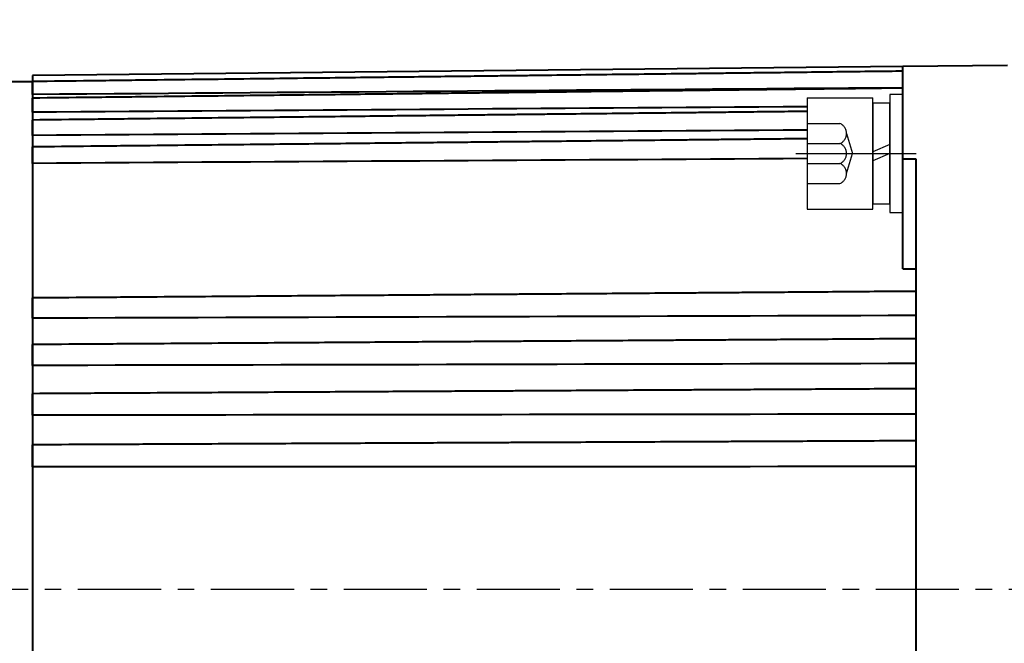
# Model space of a CAD drawing. Header units: inches. Extents: x -753 to 5070, y -3075 to 1581.
# Tile 67 of 178: x 3676 to 3751, y -2791 to -2743. Entities that reach past the tile are written whole.
import ezdxf

# ---------------------------------------------------------------- set-up
doc = ezdxf.new("R2010")
doc.units = ezdxf.units.IN
doc.header["$LTSCALE"] = 10
doc.header["$MEASUREMENT"] = 0
doc.linetypes.add('CENTER', pattern=[10.16, 6.35, -1.27, 1.27, -1.27])
doc.linetypes.add('HIDDEN', pattern=[1.905, 1.27, -0.635])
for name, color, linetype in [('1轮廓实线层', 7, 'Continuous'), ('3中心线层', 1, 'CENTER'), ('4虚线层', 6, 'HIDDEN'), ('7标注层', 4, 'Continuous')]:
    doc.layers.add(name, color=color, linetype=linetype)
doc.layers.add('图层2', color=4, linetype='Continuous', lineweight=40)
doc.styles.add('PC_TEXTSTYLE', font='isocp.shx', dxfattribs={"width": 0.8, "bigfont": 'HZFS.SHX'})
doc.styles.add('TH_GBDIM', font='romans.shx', dxfattribs={"width": 0.8, "bigfont": 'gbcbig.shx'})
doc.dimstyles.new('角度标注', dxfattribs={"dimtxt": 3.5, "dimasz": 3, "dimexe": 2, "dimexo": 0, "dimgap": 1, "dimtad": 1, "dimtih": 1, "dimtoh": 1, "dimdsep": 46, "dimtxsty": 'PC_TEXTSTYLE', "dimsah": 1, "dimcen": 0.09, "dimclrd": 4, "dimclrt": 3, "dimadec": 0, "dimazin": 0, "dimtfac": 0.7, "dimtmove": 0, "dimatfit": 0, "dimfxl": 1, "dimtzin": 0, "dimarcsym": 0})

# ---------------------------------------------------------------- blocks, each defined once
blk = doc.blocks.new('*D391')
at = {"layer": '7标注层', "color": 0, "lineweight": -2, "ltscale": 0.2, "transparency": 16777216}
blk.add_line((3789.282, -2828.853), (3779.54, -2838.595), dxfattribs=at)
at = {"layer": '7标注层', "color": 4, "lineweight": -2, "ltscale": 0.2, "transparency": 16777216}
for start, end in [(182.4152, 199.26852), (205.80891, 222.5848)]:
    blk.add_arc((3831.282, -2786.853), 71.174, start, end, dxfattribs=at)
at = {"layer": '7标注层', "color": 4, "ltscale": 0.2, "transparency": 16777216}
for points in [[(3759.672, -2789.863), (3760.671, -2789.842), (3760.108, -2786.853)], [(3779.239, -2834.669), (3778.518, -2835.361), (3780.955, -2837.181)]]:
    blk.add_solid(points, dxfattribs=at)
at = {"layer": 'Defpoints', "color": 0, "ltscale": 0.2, "transparency": 16777216}
for p in [(3874.77, -2743.365), (3658.252, -2786.853), (3884.036, -2786.853), (3762.533, -2805.274), (3789.282, -2828.853)]:
    blk.add_point(p, dxfattribs=at)
at = {"layer": '7标注层', "color": 3, "ltscale": 0.2, "transparency": 16777216, "insert": (3765.526, -2814.09), "char_height": 5.5, "attachment_point": 5, "style": 'TH_GBDIM'}
blk.add_mtext('45°', dxfattribs=at)
blk = doc.blocks.new('GB93_5_0.65_R')
at = {"layer": '1轮廓实线层'}
for p, q in [((3.85, 1.3), (-3.85, 1.3)), ((-3.85, 1.3), (-3.85, 0)), ((0, 0), (-0.56, 1.3)), ((0.7, 0), (0.14, 1.3)), ((3.85, 0), (3.85, 1.3)), ((-3.85, 0), (3.85, 0))]:
    blk.add_line(p, q, dxfattribs=at)

msp = doc.modelspace()

# ---------------------------------------------------------------- linework, layer by layer
at = {"layer": '1轮廓实线层'}
for p, q in [((3735.983, -2749.333), (3740.983, -2749.333)), ((3735.983, -2749.333), (3735.983, -2757.833)), ((3740.983, -2757.833), (3740.983, -2749.333)), ((3743.283, -2749.083), (3742.283, -2749.083)), ((3742.283, -2749.083), (3742.283, -2750.933)), ((3743.283, -2749.083), (3742.283, -2749.083)), ((3742.283, -2749.083), (3742.283, -2750.933)), ((3743.283, -2750.933), (3743.283, -2749.083)), ((3743.283, -2750.933), (3743.283, -2749.083)), ((3742.283, -2750.933), (3742.283, -2756.233)), ((3742.283, -2750.933), (3742.283, -2756.233)), ((3743.283, -2756.233), (3743.283, -2750.933)), ((3743.283, -2756.233), (3743.283, -2750.933)), ((3742.283, -2756.233), (3742.283, -2758.083)), ((3742.283, -2756.233), (3742.283, -2758.083)), ((3743.283, -2758.083), (3743.283, -2756.233)), ((3743.283, -2758.083), (3743.283, -2756.233)), ((3735.983, -2757.833), (3740.983, -2757.833)), ((3742.283, -2758.083), (3743.283, -2758.083)), ((3742.283, -2758.083), (3743.283, -2758.083))]:
    msp.add_line(p, q, dxfattribs=at)
at = {"layer": '3中心线层', "ltscale": 0.2}
msp.add_line((3735.11, -2753.583), (3744.295, -2753.583), dxfattribs=at)
at = {"layer": '3中心线层', "ltscale": 0.1}
msp.add_line((3619.298, -2786.853), (3884.036, -2786.853), dxfattribs=at)
at = {"layer": '4虚线层'}
for p, q in [((3735.983, -2751.293), (3738.483, -2751.293)), ((3738.983, -2752.057), (3739.433, -2753.583)), ((3735.983, -2752.82), (3738.483, -2752.82)), ((3738.983, -2755.11), (3739.433, -2753.583)), ((3735.983, -2754.347), (3738.483, -2754.347)), ((3735.983, -2755.873), (3738.483, -2755.873))]:
    msp.add_line(p, q, dxfattribs=at)
for centre in [(3738.15, -2752.057), (3738.15, -2753.583), (3738.15, -2755.11)]:
    msp.add_arc(centre, 0.833, 293.54865, 66.45135, dxfattribs=at)
at = {"layer": '图层2', "color": 0}
for p, q in [((3743.282, -2746.936), (3676.783, -2747.627)), ((3751.283, -2746.853), (3743.283, -2746.936)), ((3743.283, -2753.993), (3743.283, -2746.936)), ((3676.783, -2748.103), (3674.833, -2748.103)), ((3676.783, -2747.627), (3676.783, -2826.079)), ((3743.283, -2762.377), (3743.283, -2753.993)), ((3743.283, -2753.993), (3744.283, -2753.997)), ((3744.283, -2753.997), (3744.283, -2786.853)), ((3744.283, -2786.853), (3744.283, -2819.71))]:
    msp.add_line(p, q, dxfattribs=at)
for points, knots in [([(3743.282, -2747.298), (3742.557, -2747.307), (3740.873, -2747.327), (3738.33, -2747.357), (3735.755, -2747.388), (3733.48, -2747.415), (3731.515, -2747.438), (3729.839, -2747.458), (3728.36, -2747.476), (3726.968, -2747.492), (3724.947, -2747.516), (3722.31, -2747.547), (3719.15, -2747.585), (3716.643, -2747.615), (3714.792, -2747.637), (3713.483, -2747.652), (3712.071, -2747.669), (3710.425, -2747.688), (3708.459, -2747.712), (3706.171, -2747.739), (3703.56, -2747.77), (3700.628, -2747.805), (3697.374, -2747.843), (3693.797, -2747.886), (3689.899, -2747.932), (3685.678, -2747.982), (3681.27, -2748.034), (3678.27, -2748.07), (3676.783, -2748.088)], [0, 0, 0, 0, 0.032723, 0.075975, 0.114704, 0.14891, 0.178594, 0.203345, 0.224511, 0.245325, 0.266138, 0.315693, 0.364275, 0.408721, 0.42878, 0.4478, 0.46777, 0.49249, 0.522054, 0.556462, 0.595713, 0.639807, 0.688746, 0.742528, 0.801153, 0.864622, 0.932935, 1, 1, 1, 1]), ([(3676.783, -2749.078), (3676.783, -2749.026), (3676.783, -2748.973), (3676.783, -2748.895), (3676.783, -2748.869), (3676.783, -2748.83), (3676.783, -2748.817), (3676.783, -2748.791), (3676.783, -2748.778), (3676.783, -2748.714), (3676.783, -2748.664), (3676.783, -2748.592), (3676.783, -2748.568), (3676.783, -2748.522), (3676.783, -2748.499), (3676.783, -2748.433), (3676.783, -2748.393), (3676.783, -2748.336), (3676.783, -2748.318), (3676.783, -2748.292), (3676.783, -2748.284), (3676.783, -2748.267), (3676.783, -2748.259), (3676.783, -2748.221), (3676.783, -2748.195), (3676.783, -2748.161), (3676.783, -2748.151), (3676.783, -2748.132), (3676.783, -2748.124), (3676.783, -2748.104), (3676.783, -2748.095), (3676.783, -2748.09), (3676.783, -2748.089), (3676.783, -2748.088), (3676.783, -2748.088), (3676.783, -2748.088)], [0, 0, 0, 0, 0.105711, 0.105711, 0.158567, 0.158567, 0.184995, 0.184995, 0.211423, 0.211423, 0.317134, 0.317134, 0.36999, 0.36999, 0.422845, 0.422845, 0.528557, 0.528557, 0.581413, 0.581413, 0.60784, 0.60784, 0.634268, 0.634268, 0.73998, 0.73998, 0.792835, 0.792835, 0.845691, 0.845691, 0.951402, 0.951402, 0.97783, 0.97783, 1, 1, 1, 1]), ([(3743.282, -2748.59), (3742.557, -2748.598), (3740.873, -2748.617), (3738.33, -2748.647), (3735.755, -2748.676), (3733.48, -2748.703), (3731.515, -2748.725), (3729.839, -2748.745), (3728.36, -2748.762), (3726.968, -2748.778), (3724.947, -2748.801), (3722.31, -2748.831), (3719.15, -2748.868), (3716.643, -2748.897), (3714.792, -2748.918), (3713.483, -2748.933), (3712.071, -2748.949), (3710.425, -2748.968), (3708.459, -2748.991), (3706.171, -2749.018), (3703.56, -2749.048), (3700.628, -2749.081), (3697.374, -2749.119), (3693.797, -2749.16), (3689.899, -2749.205), (3685.678, -2749.254), (3681.27, -2749.305), (3678.27, -2749.339), (3676.783, -2749.356)], [0, 0, 0, 0, 0.032723, 0.075975, 0.114704, 0.14891, 0.178593, 0.203344, 0.224511, 0.245325, 0.266138, 0.315693, 0.364275, 0.40872, 0.428779, 0.4478, 0.467769, 0.49249, 0.522054, 0.556461, 0.595712, 0.639807, 0.688745, 0.742527, 0.801152, 0.864621, 0.932934, 1, 1, 1, 1]), ([(3676.783, -2750.437), (3676.783, -2750.386), (3676.783, -2750.334), (3676.783, -2750.256), (3676.783, -2750.229), (3676.783, -2750.19), (3676.783, -2750.177), (3676.783, -2750.15), (3676.783, -2750.137), (3676.783, -2750.072), (3676.783, -2750.02), (3676.783, -2749.946), (3676.783, -2749.921), (3676.783, -2749.872), (3676.783, -2749.848), (3676.783, -2749.778), (3676.783, -2749.734), (3676.783, -2749.672), (3676.783, -2749.652), (3676.783, -2749.623), (3676.783, -2749.614), (3676.783, -2749.595), (3676.783, -2749.586), (3676.783, -2749.543), (3676.783, -2749.512), (3676.783, -2749.471), (3676.783, -2749.458), (3676.783, -2749.435), (3676.783, -2749.424), (3676.783, -2749.396), (3676.783, -2749.382), (3676.783, -2749.369), (3676.783, -2749.367), (3676.783, -2749.363), (3676.783, -2749.362), (3676.783, -2749.358), (3676.783, -2749.357), (3676.783, -2749.356), (3676.783, -2749.356), (3676.783, -2749.356)], [0, 0, 0, 0, 0.099528, 0.099528, 0.149292, 0.149292, 0.174174, 0.174174, 0.199056, 0.199056, 0.298584, 0.298584, 0.348348, 0.348348, 0.398112, 0.398112, 0.49764, 0.49764, 0.547404, 0.547404, 0.572286, 0.572286, 0.597168, 0.597168, 0.696696, 0.696696, 0.74646, 0.74646, 0.796224, 0.796224, 0.895752, 0.895752, 0.920634, 0.920634, 0.945516, 0.945516, 0.99528, 0.99528, 1, 1, 1, 1]), ([(3735.983, -2750.37), (3735.873, -2750.371), (3735.006, -2750.381), (3733.48, -2750.398), (3731.515, -2750.419), (3729.839, -2750.438), (3728.36, -2750.454), (3726.968, -2750.47), (3724.947, -2750.492), (3722.31, -2750.522), (3719.15, -2750.557), (3716.643, -2750.584), (3714.792, -2750.605), (3713.483, -2750.619), (3712.071, -2750.635), (3710.425, -2750.653), (3708.459, -2750.675), (3706.171, -2750.701), (3703.56, -2750.729), (3700.628, -2750.762), (3697.374, -2750.798), (3693.797, -2750.838), (3689.899, -2750.881), (3685.678, -2750.928), (3681.27, -2750.977), (3678.27, -2751.01), (3676.783, -2751.026)], [0.0551716, 0.0551716, 0.0551716, 0.0551716, 0.0604165, 0.0967203, 0.128224, 0.1544929, 0.1769577, 0.1990473, 0.2211368, 0.2737311, 0.3252922, 0.3724626, 0.3937519, 0.4139384, 0.4351327, 0.461369, 0.4927458, 0.5292632, 0.5709212, 0.6177198, 0.6696591, 0.7267389, 0.7889593, 0.8563203, 0.9288219, 1, 1, 1, 1]), ([(3676.783, -2752.195), (3676.783, -2752.145), (3676.783, -2752.094), (3676.783, -2752.017), (3676.783, -2751.991), (3676.783, -2751.952), (3676.783, -2751.939), (3676.783, -2751.912), (3676.783, -2751.899), (3676.783, -2751.833), (3676.783, -2751.781), (3676.783, -2751.704), (3676.783, -2751.678), (3676.783, -2751.628), (3676.783, -2751.603), (3676.783, -2751.529), (3676.783, -2751.482), (3676.783, -2751.416), (3676.783, -2751.394), (3676.783, -2751.363), (3676.783, -2751.352), (3676.783, -2751.332), (3676.783, -2751.322), (3676.783, -2751.273), (3676.783, -2751.238), (3676.783, -2751.19), (3676.783, -2751.175), (3676.783, -2751.147), (3676.783, -2751.134), (3676.783, -2751.098), (3676.783, -2751.079), (3676.783, -2751.06), (3676.783, -2751.056), (3676.783, -2751.05), (3676.783, -2751.047), (3676.783, -2751.039), (3676.783, -2751.035), (3676.783, -2751.028), (3676.783, -2751.026), (3676.783, -2751.026)], [0, 0, 0, 0, 0.094076, 0.094076, 0.141113, 0.141113, 0.164632, 0.164632, 0.188151, 0.188151, 0.282227, 0.282227, 0.329265, 0.329265, 0.376302, 0.376302, 0.470378, 0.470378, 0.517416, 0.517416, 0.540935, 0.540935, 0.564454, 0.564454, 0.658529, 0.658529, 0.705567, 0.705567, 0.752605, 0.752605, 0.84668, 0.84668, 0.870199, 0.870199, 0.893718, 0.893718, 0.940756, 0.940756, 1, 1, 1, 1]), ([(3735.983, -2752.455), (3735.873, -2752.456), (3735.006, -2752.465), (3733.48, -2752.481), (3731.515, -2752.502), (3729.839, -2752.52), (3728.36, -2752.535), (3726.968, -2752.55), (3724.947, -2752.571), (3722.31, -2752.599), (3719.15, -2752.633), (3716.643, -2752.659), (3714.792, -2752.679), (3713.483, -2752.692), (3712.07, -2752.707), (3710.425, -2752.725), (3708.459, -2752.745), (3706.17, -2752.769), (3703.56, -2752.797), (3700.628, -2752.828), (3697.374, -2752.862), (3693.797, -2752.9), (3689.899, -2752.941), (3685.678, -2752.986), (3681.27, -2753.032), (3678.27, -2753.064), (3676.783, -2753.079)], [0.0482346, 0.0482346, 0.0482346, 0.0482346, 0.0535181, 0.0900886, 0.1218237, 0.1482854, 0.1709153, 0.1931671, 0.2154189, 0.2683994, 0.3203393, 0.3678562, 0.3893018, 0.4096367, 0.4309866, 0.4574156, 0.4890229, 0.5258085, 0.5677725, 0.6149149, 0.6672356, 0.7247347, 0.7874121, 0.8552679, 0.928302, 1, 1, 1, 1]), ([(3676.783, -2754.333), (3676.783, -2754.285), (3676.783, -2754.236), (3676.783, -2754.16), (3676.783, -2754.135), (3676.783, -2754.096), (3676.783, -2754.083), (3676.783, -2754.057), (3676.783, -2754.043), (3676.783, -2753.978), (3676.783, -2753.925), (3676.783, -2753.847), (3676.783, -2753.821), (3676.783, -2753.769), (3676.783, -2753.743), (3676.783, -2753.667), (3676.783, -2753.618), (3676.783, -2753.548), (3676.783, -2753.525), (3676.783, -2753.491), (3676.783, -2753.479), (3676.783, -2753.457), (3676.783, -2753.447), (3676.783, -2753.394), (3676.783, -2753.355), (3676.783, -2753.301), (3676.783, -2753.283), (3676.783, -2753.25), (3676.783, -2753.235), (3676.783, -2753.192), (3676.783, -2753.168), (3676.783, -2753.142), (3676.783, -2753.138), (3676.783, -2753.129), (3676.783, -2753.124), (3676.783, -2753.112), (3676.783, -2753.105), (3676.783, -2753.089), (3676.783, -2753.082), (3676.783, -2753.08), (3676.783, -2753.079), (3676.783, -2753.079)], [0, 0, 0, 0, 0.089228, 0.089228, 0.133842, 0.133842, 0.156149, 0.156149, 0.178456, 0.178456, 0.267684, 0.267684, 0.312298, 0.312298, 0.356912, 0.356912, 0.44614, 0.44614, 0.490754, 0.490754, 0.513061, 0.513061, 0.535368, 0.535368, 0.624595, 0.624595, 0.669209, 0.669209, 0.713823, 0.713823, 0.803051, 0.803051, 0.825358, 0.825358, 0.847665, 0.847665, 0.892279, 0.892279, 0.981507, 0.981507, 1, 1, 1, 1]), ([(3744.283, -2764.107), (3743.224, -2764.115), (3741.206, -2764.13), (3738.33, -2764.152), (3735.755, -2764.171), (3733.48, -2764.188), (3731.515, -2764.203), (3729.839, -2764.216), (3728.36, -2764.227), (3726.968, -2764.237), (3724.947, -2764.252), (3722.31, -2764.272), (3719.15, -2764.296), (3716.643, -2764.314), (3714.791, -2764.328), (3713.483, -2764.338), (3712.07, -2764.349), (3710.424, -2764.361), (3708.458, -2764.376), (3706.17, -2764.393), (3703.56, -2764.412), (3700.628, -2764.434), (3697.373, -2764.459), (3693.797, -2764.486), (3689.898, -2764.515), (3685.678, -2764.546), (3681.27, -2764.579), (3678.269, -2764.602), (3676.783, -2764.613)], [0, 0, 0, 0, 0.047067, 0.089677, 0.127832, 0.161532, 0.190775, 0.215159, 0.236012, 0.256517, 0.277022, 0.325843, 0.373705, 0.417491, 0.437253, 0.455992, 0.475665, 0.500019, 0.529145, 0.563043, 0.601712, 0.645153, 0.693366, 0.746351, 0.804108, 0.866636, 0.933936, 1, 1, 1, 1]), ([(3676.783, -2766.156), (3676.783, -2766.121), (3676.783, -2766.084), (3676.783, -2766.023), (3676.783, -2766.002), (3676.783, -2765.969), (3676.783, -2765.958), (3676.783, -2765.936), (3676.783, -2765.924), (3676.783, -2765.866), (3676.783, -2765.818), (3676.783, -2765.744), (3676.783, -2765.719), (3676.783, -2765.667), (3676.783, -2765.641), (3676.783, -2765.563), (3676.783, -2765.511), (3676.783, -2765.432), (3676.783, -2765.406), (3676.783, -2765.367), (3676.783, -2765.353), (3676.783, -2765.327), (3676.783, -2765.314), (3676.783, -2765.25), (3676.783, -2765.2), (3676.783, -2765.128), (3676.783, -2765.104), (3676.783, -2765.057), (3676.783, -2765.034), (3676.783, -2764.968), (3676.783, -2764.927), (3676.783, -2764.879), (3676.783, -2764.87), (3676.783, -2764.851), (3676.783, -2764.842), (3676.783, -2764.816), (3676.783, -2764.8), (3676.783, -2764.753), (3676.783, -2764.726), (3676.783, -2764.691), (3676.783, -2764.68), (3676.783, -2764.662), (3676.783, -2764.653), (3676.783, -2764.632), (3676.783, -2764.622), (3676.783, -2764.616), (3676.783, -2764.615), (3676.783, -2764.614), (3676.783, -2764.613), (3676.783, -2764.613), (3676.783, -2764.613)], [0, 0, 0, 0, 0.073902, 0.073902, 0.110853, 0.110853, 0.129329, 0.129329, 0.147804, 0.147804, 0.221706, 0.221706, 0.258657, 0.258657, 0.295608, 0.295608, 0.36951, 0.36951, 0.406461, 0.406461, 0.424937, 0.424937, 0.443412, 0.443412, 0.517314, 0.517314, 0.554265, 0.554265, 0.591217, 0.591217, 0.665119, 0.665119, 0.683594, 0.683594, 0.70207, 0.70207, 0.739021, 0.739021, 0.812923, 0.812923, 0.849874, 0.849874, 0.886825, 0.886825, 0.960727, 0.960727, 0.979202, 0.979202, 0.997678, 1, 1, 1, 1]), ([(3744.283, -2767.727), (3743.224, -2767.734), (3741.206, -2767.747), (3738.33, -2767.766), (3735.755, -2767.783), (3733.48, -2767.798), (3731.515, -2767.811), (3729.839, -2767.822), (3728.36, -2767.831), (3726.968, -2767.84), (3724.947, -2767.854), (3722.31, -2767.871), (3719.15, -2767.892), (3716.643, -2767.908), (3714.791, -2767.92), (3713.482, -2767.929), (3712.07, -2767.938), (3710.424, -2767.949), (3708.458, -2767.962), (3706.17, -2767.977), (3703.56, -2767.994), (3700.628, -2768.013), (3697.373, -2768.034), (3693.797, -2768.058), (3689.898, -2768.083), (3685.678, -2768.111), (3681.27, -2768.14), (3678.269, -2768.159), (3676.783, -2768.169)], [0, 0, 0, 0, 0.047067, 0.089677, 0.127833, 0.161532, 0.190775, 0.21516, 0.236013, 0.256518, 0.277023, 0.325844, 0.373706, 0.417492, 0.437254, 0.455992, 0.475666, 0.50002, 0.529146, 0.563044, 0.601713, 0.645154, 0.693367, 0.746352, 0.804109, 0.866637, 0.933938, 1, 1, 1, 1]), ([(3676.783, -2769.767), (3676.783, -2769.737), (3676.783, -2769.704), (3676.783, -2769.648), (3676.783, -2769.629), (3676.783, -2769.599), (3676.783, -2769.589), (3676.783, -2769.568), (3676.783, -2769.557), (3676.783, -2769.503), (3676.783, -2769.457), (3676.783, -2769.386), (3676.783, -2769.362), (3676.783, -2769.312), (3676.783, -2769.286), (3676.783, -2769.21), (3676.783, -2769.158), (3676.783, -2769.08), (3676.783, -2769.053), (3676.783, -2769.014), (3676.783, -2769), (3676.783, -2768.974), (3676.783, -2768.961), (3676.783, -2768.896), (3676.783, -2768.844), (3676.783, -2768.769), (3676.783, -2768.744), (3676.783, -2768.695), (3676.783, -2768.671), (3676.783, -2768.601), (3676.783, -2768.556), (3676.783, -2768.504), (3676.783, -2768.494), (3676.783, -2768.474), (3676.783, -2768.464), (3676.783, -2768.434), (3676.783, -2768.379), (3676.783, -2768.331), (3676.783, -2768.289), (3676.783, -2768.276), (3676.783, -2768.252), (3676.783, -2768.241), (3676.783, -2768.212), (3676.783, -2768.197), (3676.783, -2768.184), (3676.783, -2768.181), (3676.783, -2768.177), (3676.783, -2768.172), (3676.783, -2768.17), (3676.783, -2768.169), (3676.783, -2768.169), (3676.783, -2768.169)], [0, 0, 0, 0, 0.071398, 0.071398, 0.107097, 0.107097, 0.124947, 0.124947, 0.142796, 0.142796, 0.214195, 0.214195, 0.249894, 0.249894, 0.285593, 0.285593, 0.356991, 0.356991, 0.39269, 0.39269, 0.41054, 0.41054, 0.428389, 0.428389, 0.499787, 0.499787, 0.535487, 0.535487, 0.571186, 0.571186, 0.642584, 0.642584, 0.660433, 0.660433, 0.678283, 0.678283, 0.713982, 0.78538, 0.78538, 0.821079, 0.821079, 0.856779, 0.856779, 0.928177, 0.928177, 0.946026, 0.946026, 0.963876, 0.999575, 0.999575, 1, 1, 1, 1]), ([(3744.283, -2771.545), (3743.224, -2771.551), (3741.206, -2771.562), (3738.33, -2771.578), (3735.755, -2771.592), (3733.48, -2771.605), (3731.515, -2771.616), (3729.839, -2771.625), (3728.36, -2771.633), (3726.968, -2771.641), (3724.947, -2771.652), (3722.31, -2771.667), (3719.15, -2771.684), (3716.643, -2771.698), (3714.791, -2771.709), (3713.482, -2771.716), (3712.07, -2771.724), (3710.424, -2771.733), (3708.458, -2771.744), (3706.17, -2771.756), (3703.56, -2771.771), (3700.628, -2771.787), (3697.373, -2771.805), (3693.797, -2771.825), (3689.898, -2771.847), (3685.678, -2771.87), (3681.27, -2771.895), (3678.269, -2771.911), (3676.783, -2771.92)], [0, 0, 0, 0, 0.047067, 0.089678, 0.127833, 0.161532, 0.190776, 0.21516, 0.236013, 0.256518, 0.277023, 0.325844, 0.373706, 0.417493, 0.437255, 0.455993, 0.475667, 0.500021, 0.529147, 0.563045, 0.601714, 0.645156, 0.693369, 0.746354, 0.80411, 0.866639, 0.933939, 1, 1, 1, 1]), ([(3676.783, -2773.566), (3676.783, -2773.541), (3676.783, -2773.512), (3676.783, -2773.463), (3676.783, -2773.445), (3676.783, -2773.418), (3676.783, -2773.409), (3676.783, -2773.389), (3676.783, -2773.379), (3676.783, -2773.329), (3676.783, -2773.287), (3676.783, -2773.219), (3676.783, -2773.196), (3676.783, -2773.149), (3676.783, -2773.124), (3676.783, -2773.05), (3676.783, -2772.999), (3676.783, -2772.922), (3676.783, -2772.896), (3676.783, -2772.856), (3676.783, -2772.843), (3676.783, -2772.817), (3676.783, -2772.803), (3676.783, -2772.738), (3676.783, -2772.686), (3676.783, -2772.608), (3676.783, -2772.583), (3676.783, -2772.532), (3676.783, -2772.507), (3676.783, -2772.433), (3676.783, -2772.386), (3676.783, -2772.33), (3676.783, -2772.319), (3676.783, -2772.297), (3676.783, -2772.286), (3676.783, -2772.254), (3676.783, -2772.193), (3676.783, -2772.139), (3676.783, -2772.09), (3676.783, -2772.075), (3676.783, -2772.046), (3676.783, -2772.033), (3676.783, -2771.996), (3676.783, -2771.976), (3676.783, -2771.956), (3676.783, -2771.953), (3676.783, -2771.946), (3676.783, -2771.937), (3676.783, -2771.93), (3676.783, -2771.922), (3676.783, -2771.92), (3676.783, -2771.92)], [0, 0, 0, 0, 0.068155, 0.068155, 0.102232, 0.102232, 0.119271, 0.119271, 0.136309, 0.136309, 0.204464, 0.204464, 0.238541, 0.238541, 0.272619, 0.272619, 0.340774, 0.340774, 0.374851, 0.374851, 0.39189, 0.39189, 0.408928, 0.408928, 0.477083, 0.477083, 0.51116, 0.51116, 0.545238, 0.545238, 0.613392, 0.613392, 0.630431, 0.630431, 0.64747, 0.64747, 0.681547, 0.749702, 0.749702, 0.783779, 0.783779, 0.817857, 0.817857, 0.886011, 0.886011, 0.90305, 0.90305, 0.920089, 0.954166, 0.954166, 1, 1, 1, 1]), ([(3744.283, -2775.521), (3743.224, -2775.525), (3741.206, -2775.534), (3738.33, -2775.547), (3735.755, -2775.559), (3733.48, -2775.569), (3731.515, -2775.578), (3729.839, -2775.586), (3728.36, -2775.592), (3726.968, -2775.599), (3724.947, -2775.608), (3722.31, -2775.62), (3719.15, -2775.634), (3716.643, -2775.645), (3714.791, -2775.654), (3713.482, -2775.66), (3712.07, -2775.666), (3710.424, -2775.674), (3708.458, -2775.682), (3706.17, -2775.693), (3703.56, -2775.705), (3700.628, -2775.718), (3697.373, -2775.733), (3693.797, -2775.749), (3689.898, -2775.766), (3685.677, -2775.785), (3681.27, -2775.805), (3678.269, -2775.819), (3676.783, -2775.826)], [0, 0, 0, 0, 0.047067, 0.089678, 0.127833, 0.161533, 0.190776, 0.215161, 0.236014, 0.256519, 0.277024, 0.325845, 0.373707, 0.417494, 0.437256, 0.455994, 0.475668, 0.500022, 0.529148, 0.563046, 0.601715, 0.645157, 0.69337, 0.746355, 0.804112, 0.866641, 0.933941, 1, 1, 1, 1]), ([(3676.783, -2777.51), (3676.783, -2777.49), (3676.783, -2777.466), (3676.783, -2777.423), (3676.783, -2777.408), (3676.783, -2777.384), (3676.783, -2777.376), (3676.783, -2777.358), (3676.783, -2777.35), (3676.783, -2777.304), (3676.783, -2777.265), (3676.783, -2777.202), (3676.783, -2777.18), (3676.783, -2777.135), (3676.783, -2777.112), (3676.783, -2777.041), (3676.783, -2776.992), (3676.783, -2776.917), (3676.783, -2776.891), (3676.783, -2776.852), (3676.783, -2776.839), (3676.783, -2776.813), (3676.783, -2776.8), (3676.783, -2776.735), (3676.783, -2776.682), (3676.783, -2776.604), (3676.783, -2776.578), (3676.783, -2776.525), (3676.783, -2776.5), (3676.783, -2776.424), (3676.783, -2776.374), (3676.783, -2776.315), (3676.783, -2776.303), (3676.783, -2776.28), (3676.783, -2776.268), (3676.783, -2776.234), (3676.783, -2776.168), (3676.783, -2776.109), (3676.783, -2776.054), (3676.783, -2776.036), (3676.783, -2776.003), (3676.783, -2775.987), (3676.783, -2775.944), (3676.783, -2775.918), (3676.783, -2775.892), (3676.783, -2775.887), (3676.783, -2775.878), (3676.783, -2775.864), (3676.783, -2775.854), (3676.783, -2775.836), (3676.783, -2775.828), (3676.783, -2775.824), (3676.783, -2775.824), (3676.783, -2775.826)], [0, 0, 0, 0, 0.06434, 0.06434, 0.09651, 0.09651, 0.112594, 0.112594, 0.128679, 0.128679, 0.193019, 0.193019, 0.225189, 0.225189, 0.257359, 0.257359, 0.321698, 0.321698, 0.353868, 0.353868, 0.369953, 0.369953, 0.386038, 0.386038, 0.450378, 0.450378, 0.482548, 0.482548, 0.514717, 0.514717, 0.579057, 0.579057, 0.595142, 0.595142, 0.611227, 0.611227, 0.643397, 0.707736, 0.707736, 0.739906, 0.739906, 0.772076, 0.772076, 0.836416, 0.836416, 0.852501, 0.852501, 0.868586, 0.900755, 0.900755, 0.965095, 0.965095, 1, 1, 1, 1])]:
    msp.add_open_spline(points, degree=3, knots=knots, dxfattribs=at)
for points in [[(3743.282, -2748.565), (3721.116, -2748.737), (3698.949, -2748.908), (3676.783, -2749.078)], [(3735.983, -2750.009), (3716.25, -2750.152), (3696.516, -2750.295), (3676.783, -2750.437)], [(3735.983, -2751.799), (3716.25, -2751.932), (3696.516, -2752.064), (3676.783, -2752.195)], [(3735.983, -2753.974), (3716.25, -2754.095), (3696.516, -2754.215), (3676.783, -2754.333)], [(3743.283, -2762.377), (3743.616, -2762.378), (3743.95, -2762.378), (3744.283, -2762.378)], [(3744.283, -2765.953), (3721.783, -2766.023), (3699.283, -2766.091), (3676.783, -2766.156)], [(3744.283, -2769.623), (3721.783, -2769.674), (3699.283, -2769.722), (3676.783, -2769.767)], [(3744.283, -2773.483), (3721.783, -2773.513), (3699.283, -2773.541), (3676.783, -2773.566)], [(3744.283, -2777.488), (3721.783, -2777.499), (3699.283, -2777.506), (3676.783, -2777.51)]]:
    msp.add_open_spline(points, degree=3, dxfattribs=at)

# ---------------------------------------------------------------- block references
at = {"layer": '1轮廓实线层', "rotation": 89.99999999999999}
msp.add_blockref('GB93_5_0.65_R', (3742.283, -2753.583), dxfattribs=at)
msp.add_blockref('GB93_5_0.65_R', (3742.283, -2753.583), dxfattribs=at)

# ---------------------------------------------------------------- dimensions: what is measured, and where the dimension line sits
at = {"layer": '7标注层', "ltscale": 0.2}
dim = msp.add_angular_dim_2l(base=(3762.533, -2805.274), line1=((3658.252, -2786.853), (3884.036, -2786.853)), line2=((3789.282, -2828.853), (3874.77, -2743.365)), dimstyle='角度标注', override={"dimtxt": 5.5, "dimdec": 0, "dimtxsty": 'TH_GBDIM'}, dxfattribs=at)
dim.commit()
dim.dimension.update_dxf_attribs({"geometry": '*D391', "text_midpoint": (3765.526, -2814.09)})

doc.saveas('drawing.dxf')
